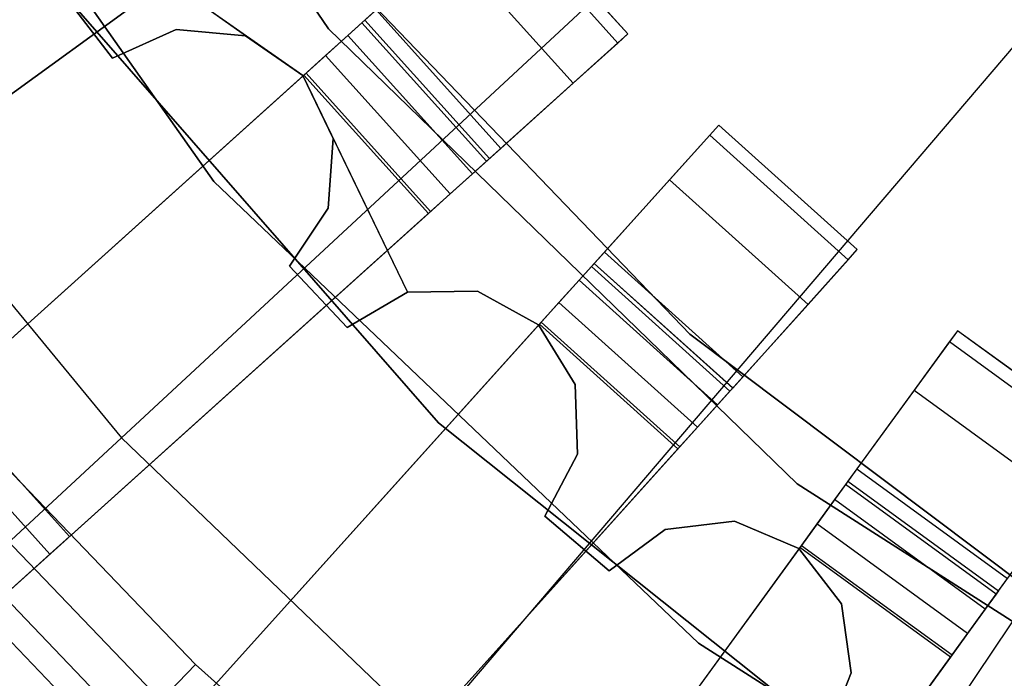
# Model space of a CAD drawing. Extents: x 0.4 to 55.5, y 0.4 to 55.5.
# Tile 15 of 103: x 25.683 to 26.476, y 25.728 to 26.258. Entities that reach past the tile are written whole.
import ezdxf

# ---------------------------------------------------------------- set-up
doc = ezdxf.new("R2010")
doc.units = 0
doc.header["$LTSCALE"] = 2.54
doc.layers.get('0').update_dxf_attribs({"color": 13, "linetype": 'CONTINUOUS'})

# ---------------------------------------------------------------- blocks, each defined once
blk = doc.blocks.new('M_STL')
at = {"color": 0}
for p, q in [((25.76548, 25.92137, 199.19047), (26.64781, 26.73995, 199.00516)), ((25.76548, 25.92137, 199.19047), (26.64781, 26.73995, 199.00516)), ((25.93217, 26.2507, 10.55513), (25.63629, 26.68569, 10.55513)), ((25.63629, 26.68569, 2.05513), (25.93217, 26.2507, 2.05513)), ((25.63629, 26.68569, 2.05513), (25.93217, 26.2507, 2.05513)), ((25.93217, 26.2507, 10.55513), (25.63629, 26.68569, 10.55513)), ((26.79378, 26.59991, 199.00516), (26.01244, 25.68443, 199.19047)), ((26.79378, 26.59991, 199.00516), (26.01244, 25.68443, 199.19047)), ((25.52967, 26.56859, 10.55513), (25.83989, 26.12769, 10.55513)), ((25.83989, 26.12769, 2.05513), (25.52967, 26.56859, 2.05513)), ((25.52967, 26.56859, 10.55513), (25.83989, 26.12769, 10.55513)), ((25.83989, 26.12769, 2.05513), (25.52967, 26.56859, 2.05513)), ((26.28524, 25.47776, 199.19047), (26.95502, 26.47776, 199.00516)), ((26.28524, 25.47776, 199.19047), (26.95502, 26.47776, 199.00516)), ((26.07291, 26.35809, 32.02907), (25.96143, 26.25772, 32.02907)), ((26.07291, 26.35809, 32.02907), (25.96143, 26.25772, 32.02907)), ((26.17325, 26.2466, 31.74414), (26.07288, 26.35807, 31.74414)), ((26.17325, 26.2466, 31.74414), (26.07288, 26.35807, 31.74414)), ((26.17328, 26.24662, 32.02907), (26.07291, 26.35809, 32.02907)), ((26.17328, 26.24662, 32.02907), (26.07291, 26.35809, 32.02907)), ((26.06482, 26.35081, 31.66887), (26.16519, 26.23934, 31.66887)), ((26.06482, 26.35081, 31.66887), (26.16519, 26.23934, 31.66887)), ((25.86541, 26.24522, 32.02907), (25.75286, 26.32438, 32.02907)), ((25.91157, 26.21311, 32.02907), (25.75286, 26.32438, 32.02907)), ((25.03438, 25.73159, 31.4843), (25.8347, 26.31306, 31.51999)), ((25.03438, 25.73159, 31.4843), (25.8347, 26.31306, 31.51999)), ((26.02879, 26.31837, 31.58778), (26.12916, 26.2069, 31.58778)), ((26.02879, 26.31837, 31.58778), (26.12916, 26.2069, 31.58778)), ((25.83289, 26.31174, 31.66998), (25.06318, 25.75251, 31.63643)), ((25.83289, 26.31174, 31.66998), (25.06318, 25.75251, 31.63643)), ((25.69618, 26.30512, 10.15513), (26.02085, 25.93351, 10.15513)), ((26.02085, 25.93351, 10.25513), (25.69618, 26.30512, 10.25513)), ((26.02085, 25.93351, 10.25513), (25.69618, 26.30512, 10.25513)), ((25.69618, 26.30512, 10.15513), (26.02085, 25.93351, 10.15513)), ((26.22327, 26.00468, 4.3696), (25.93759, 26.3021, 4.3696)), ((25.93759, 26.3021, 3.3696), (26.22327, 26.00468, 3.3696)), ((26.22327, 26.00468, 4.3696), (25.93759, 26.3021, 4.3696)), ((25.93759, 26.3021, 3.3696), (26.22327, 26.00468, 3.3696)), ((25.7582, 26.22708, 32.02907), (25.71696, 26.2811, 32.02907)), ((25.71696, 26.2811, 31.82907), (25.7582, 26.22708, 31.82907)), ((25.71696, 26.2811, 31.82907), (25.7582, 26.22708, 31.82907)), ((25.7582, 26.22708, 32.02907), (25.71696, 26.2811, 32.02907)), ((25.97057, 26.26595, 31.53496), (25.91406, 26.21506, 31.51999)), ((25.97057, 26.26595, 31.53496), (25.91406, 26.21506, 31.51999)), ((25.97057, 26.26595, 31.53496), (26.07094, 26.15448, 31.53496)), ((25.97057, 26.26595, 31.53496), (26.07094, 26.15448, 31.53496)), ((25.96146, 26.25774, 31.74119), (25.95899, 26.25552, 31.71599)), ((25.96146, 26.25774, 31.74119), (25.95899, 26.25552, 31.71599)), ((25.96143, 26.25772, 32.02907), (25.96146, 26.25774, 31.74119)), ((25.96143, 26.25772, 32.02907), (25.96146, 26.25774, 31.74119)), ((25.96143, 26.25772, 32.02907), (26.0618, 26.14625, 32.02907)), ((25.96143, 26.25772, 32.02907), (26.0618, 26.14625, 32.02907)), ((25.96146, 26.25774, 31.74119), (26.06183, 26.14627, 31.74119)), ((25.96146, 26.25774, 31.74119), (26.06183, 26.14627, 31.74119)), ((25.80941, 26.25032, 32.02907), (25.7582, 26.22708, 32.02907)), ((25.7582, 26.22708, 31.82907), (25.80941, 26.25032, 31.82907)), ((25.7582, 26.22708, 31.82907), (25.80941, 26.25032, 31.82907)), ((25.80941, 26.25032, 32.02907), (25.7582, 26.22708, 32.02907)), ((25.86541, 26.24522, 32.02907), (25.80941, 26.25032, 32.02907)), ((25.80941, 26.25032, 32.02907), (25.80941, 26.25032, 31.82907)), ((25.80941, 26.25032, 31.82907), (25.86541, 26.24522, 31.82907)), ((25.80941, 26.25032, 32.02907), (25.80941, 26.25032, 31.82907)), ((25.80941, 26.25032, 31.82907), (25.86541, 26.24522, 31.82907)), ((25.86541, 26.24522, 32.02907), (25.80941, 26.25032, 32.02907)), ((26.30955, 25.88419, 10.55513), (25.93217, 26.2507, 10.55513)), ((25.93217, 26.2507, 2.05513), (26.30955, 25.88419, 2.05513)), ((25.93217, 26.2507, 2.05513), (26.30955, 25.88419, 2.05513)), ((25.93217, 26.2507, 2.05513), (25.93217, 26.2507, 10.55513)), ((26.30955, 25.88419, 10.55513), (25.93217, 26.2507, 10.55513)), ((25.93217, 26.2507, 2.05513), (25.93217, 26.2507, 10.55513)), ((25.95899, 26.25552, 31.71599), (25.94786, 26.2455, 31.69093)), ((25.95899, 26.25552, 31.71599), (25.94786, 26.2455, 31.69093)), ((26.05936, 26.14405, 31.71599), (25.95899, 26.25552, 31.71599)), ((26.05936, 26.14405, 31.71599), (25.95899, 26.25552, 31.71599)), ((25.91157, 26.21311, 32.02907), (25.86541, 26.24522, 32.02907)), ((25.86541, 26.24522, 32.02907), (25.86541, 26.24522, 31.82907)), ((25.86541, 26.24522, 31.82907), (25.91157, 26.21311, 31.82907)), ((25.86541, 26.24522, 32.02907), (25.86541, 26.24522, 31.82907)), ((25.86541, 26.24522, 31.82907), (25.91157, 26.21311, 31.82907)), ((25.94786, 26.2455, 31.69093), (25.92986, 26.22929, 31.6746)), ((25.94786, 26.2455, 31.69093), (25.92986, 26.22929, 31.6746)), ((26.04823, 26.13402, 31.69093), (25.94786, 26.2455, 31.69093)), ((26.04823, 26.13402, 31.69093), (25.94786, 26.2455, 31.69093)), ((26.0618, 26.14625, 32.02907), (26.17328, 26.24662, 32.02907)), ((26.0618, 26.14625, 32.02907), (26.17328, 26.24662, 32.02907)), ((26.16519, 26.23934, 31.66887), (26.17325, 26.2466, 31.74414)), ((26.16519, 26.23934, 31.66887), (26.17325, 26.2466, 31.74414)), ((26.17325, 26.2466, 31.74414), (26.17328, 26.24662, 32.02907)), ((26.17325, 26.2466, 31.74414), (26.17328, 26.24662, 32.02907)), ((26.12916, 26.2069, 31.58778), (26.16519, 26.23934, 31.66887)), ((26.12916, 26.2069, 31.58778), (26.16519, 26.23934, 31.66887)), ((25.7582, 26.22708, 32.02907), (25.7582, 26.22708, 31.82907)), ((25.7582, 26.22708, 32.02907), (25.7582, 26.22708, 31.82907)), ((25.92986, 26.22929, 31.6746), (25.9124, 26.21357, 31.66998)), ((25.92986, 26.22929, 31.6746), (25.9124, 26.21357, 31.66998)), ((26.03023, 26.11782, 31.6746), (25.92986, 26.22929, 31.6746)), ((26.03023, 26.11782, 31.6746), (25.92986, 26.22929, 31.6746)), ((25.91406, 26.21506, 31.51999), (25.17827, 25.55256, 31.48426)), ((25.91406, 26.21506, 31.51999), (25.17827, 25.55256, 31.48426)), ((25.9124, 26.21357, 31.66998), (25.20474, 25.57639, 31.63639)), ((25.9124, 26.21357, 31.66998), (25.20474, 25.57639, 31.63639)), ((25.93583, 26.16238, 32.02907), (25.91157, 26.21311, 32.02907)), ((25.91157, 26.21311, 32.02907), (25.91157, 26.21311, 31.82907)), ((25.91157, 26.21311, 31.82907), (25.93583, 26.16238, 31.82907)), ((25.91157, 26.21311, 32.02907), (25.91157, 26.21311, 31.82907)), ((25.91157, 26.21311, 31.82907), (25.99583, 26.03856, 31.82907)), ((25.93583, 26.16238, 32.02907), (25.91157, 26.21311, 32.02907)), ((26.01277, 26.10209, 31.66998), (25.9124, 26.21357, 31.66998)), ((26.01277, 26.10209, 31.66998), (25.9124, 26.21357, 31.66998)), ((25.91406, 26.21506, 31.51999), (26.01443, 26.10359, 31.51999)), ((25.91406, 26.21506, 31.51999), (26.01443, 26.10359, 31.51999)), ((26.07094, 26.15448, 31.53496), (26.12916, 26.2069, 31.58778)), ((26.07094, 26.15448, 31.53496), (26.12916, 26.2069, 31.58778)), ((25.54769, 26.18538, 199.19047), (25.76548, 25.92137, 199.19047)), ((25.54769, 26.18538, 199.19047), (25.76548, 25.92137, 199.19047)), ((26.24662, 26.17328, 32.02907), (26.14625, 26.0618, 32.02907)), ((26.24662, 26.17328, 32.02907), (26.14625, 26.0618, 32.02907)), ((26.2466, 26.17325, 31.74414), (26.23934, 26.16519, 31.66887)), ((26.2466, 26.17325, 31.74414), (26.23934, 26.16519, 31.66887)), ((26.24662, 26.17328, 32.02907), (26.2466, 26.17325, 31.74414)), ((26.24662, 26.17328, 32.02907), (26.2466, 26.17325, 31.74414)), ((26.35807, 26.07288, 31.74414), (26.2466, 26.17325, 31.74414)), ((26.35807, 26.07288, 31.74414), (26.2466, 26.17325, 31.74414)), ((26.35809, 26.07291, 32.02907), (26.24662, 26.17328, 32.02907)), ((26.35809, 26.07291, 32.02907), (26.24662, 26.17328, 32.02907)), ((25.93185, 26.10629, 32.02907), (25.93583, 26.16238, 32.02907)), ((25.93583, 26.16238, 31.82907), (25.93185, 26.10629, 31.82907)), ((25.93583, 26.16238, 31.82907), (25.93185, 26.10629, 31.82907)), ((25.93185, 26.10629, 32.02907), (25.93583, 26.16238, 32.02907)), ((25.93583, 26.16238, 32.02907), (25.93583, 26.16238, 31.82907)), ((25.93583, 26.16238, 32.02907), (25.93583, 26.16238, 31.82907)), ((25.93583, 26.16238, 31.82907), (25.99583, 26.03856, 31.82907)), ((26.23934, 26.16519, 31.66887), (26.2069, 26.12916, 31.58778)), ((26.23934, 26.16519, 31.66887), (26.2069, 26.12916, 31.58778)), ((26.23934, 26.16519, 31.66887), (26.35081, 26.06482, 31.66887)), ((26.23934, 26.16519, 31.66887), (26.35081, 26.06482, 31.66887)), ((26.01443, 26.10359, 31.51999), (26.07094, 26.15448, 31.53496)), ((26.01443, 26.10359, 31.51999), (26.07094, 26.15448, 31.53496)), ((26.06183, 26.14627, 31.74119), (26.05936, 26.14405, 31.71599)), ((26.06183, 26.14627, 31.74119), (26.05936, 26.14405, 31.71599)), ((26.0618, 26.14625, 32.02907), (26.06183, 26.14627, 31.74119)), ((26.0618, 26.14625, 32.02907), (26.06183, 26.14627, 31.74119)), ((26.05936, 26.14405, 31.71599), (26.04823, 26.13402, 31.69093)), ((26.05936, 26.14405, 31.71599), (26.04823, 26.13402, 31.69093)), ((26.04823, 26.13402, 31.69093), (26.03023, 26.11782, 31.6746)), ((26.04823, 26.13402, 31.69093), (26.03023, 26.11782, 31.6746)), ((25.83989, 26.12769, 10.55513), (26.23016, 25.7558, 10.55513)), ((26.23016, 25.7558, 2.05513), (25.83989, 26.12769, 2.05513)), ((25.83989, 26.12769, 10.55513), (26.23016, 25.7558, 10.55513)), ((25.83989, 26.12769, 10.55513), (25.83989, 26.12769, 2.05513)), ((26.23016, 25.7558, 2.05513), (25.83989, 26.12769, 2.05513)), ((25.83989, 26.12769, 10.55513), (25.83989, 26.12769, 2.05513)), ((26.2069, 26.12916, 31.58778), (26.15448, 26.07094, 31.53496)), ((26.2069, 26.12916, 31.58778), (26.15448, 26.07094, 31.53496)), ((26.2069, 26.12916, 31.58778), (26.31837, 26.02879, 31.58778)), ((26.2069, 26.12916, 31.58778), (26.31837, 26.02879, 31.58778)), ((26.03023, 26.11782, 31.6746), (26.01277, 26.10209, 31.66998)), ((26.03023, 26.11782, 31.6746), (26.01277, 26.10209, 31.66998)), ((25.90067, 26.0595, 32.02907), (25.93185, 26.10629, 32.02907)), ((25.93185, 26.10629, 31.82907), (25.90067, 26.0595, 31.82907)), ((25.93185, 26.10629, 31.82907), (25.90067, 26.0595, 31.82907)), ((25.90067, 26.0595, 32.02907), (25.93185, 26.10629, 32.02907)), ((25.93185, 26.10629, 32.02907), (25.93185, 26.10629, 31.82907)), ((25.93185, 26.10629, 32.02907), (25.93185, 26.10629, 31.82907)), ((25.27864, 25.44109, 31.48426), (26.01443, 26.10359, 31.51999)), ((25.27864, 25.44109, 31.48426), (26.01443, 26.10359, 31.51999)), ((26.01277, 26.10209, 31.66998), (25.30511, 25.46492, 31.63639)), ((26.01277, 26.10209, 31.66998), (25.30511, 25.46492, 31.63639)), ((26.15448, 26.07094, 31.53496), (26.10359, 26.01443, 31.51999)), ((26.15448, 26.07094, 31.53496), (26.10359, 26.01443, 31.51999)), ((26.15448, 26.07094, 31.53496), (26.26595, 25.97057, 31.53496)), ((26.15448, 26.07094, 31.53496), (26.26595, 25.97057, 31.53496)), ((26.25772, 25.96143, 32.02907), (26.35809, 26.07291, 32.02907)), ((26.25772, 25.96143, 32.02907), (26.35809, 26.07291, 32.02907)), ((26.35081, 26.06482, 31.66887), (26.35807, 26.07288, 31.74414)), ((26.35081, 26.06482, 31.66887), (26.35807, 26.07288, 31.74414)), ((26.35807, 26.07288, 31.74414), (26.35809, 26.07291, 32.02907)), ((26.35807, 26.07288, 31.74414), (26.35809, 26.07291, 32.02907)), ((25.94733, 26.01009, 32.02907), (25.90067, 26.0595, 32.02907)), ((25.90067, 26.0595, 32.02907), (25.90067, 26.0595, 31.82907)), ((25.90067, 26.0595, 31.82907), (25.94733, 26.01009, 31.82907)), ((25.90067, 26.0595, 32.02907), (25.90067, 26.0595, 31.82907)), ((25.90067, 26.0595, 31.82907), (25.94733, 26.01009, 31.82907)), ((25.94733, 26.01009, 32.02907), (25.90067, 26.0595, 32.02907)), ((26.14405, 26.05936, 31.71599), (26.13402, 26.04823, 31.69093)), ((26.14405, 26.05936, 31.71599), (26.13402, 26.04823, 31.69093)), ((26.14627, 26.06183, 31.74119), (26.14405, 26.05936, 31.71599)), ((26.14627, 26.06183, 31.74119), (26.14405, 26.05936, 31.71599)), ((26.25552, 25.95899, 31.71599), (26.14405, 26.05936, 31.71599)), ((26.25552, 25.95899, 31.71599), (26.14405, 26.05936, 31.71599)), ((26.14625, 26.0618, 32.02907), (26.14627, 26.06183, 31.74119)), ((26.14625, 26.0618, 32.02907), (26.14627, 26.06183, 31.74119)), ((26.14625, 26.0618, 32.02907), (26.25772, 25.96143, 32.02907)), ((26.14625, 26.0618, 32.02907), (26.25772, 25.96143, 32.02907)), ((26.14627, 26.06183, 31.74119), (26.25774, 25.96146, 31.74119)), ((26.14627, 26.06183, 31.74119), (26.25774, 25.96146, 31.74119)), ((26.31837, 26.02879, 31.58778), (26.35081, 26.06482, 31.66887)), ((26.31837, 26.02879, 31.58778), (26.35081, 26.06482, 31.66887)), ((26.13402, 26.04823, 31.69093), (26.11782, 26.03023, 31.6746)), ((26.13402, 26.04823, 31.69093), (26.11782, 26.03023, 31.6746)), ((26.2455, 25.94786, 31.69093), (26.13402, 26.04823, 31.69093)), ((26.2455, 25.94786, 31.69093), (26.13402, 26.04823, 31.69093)), ((25.99583, 26.03856, 32.02907), (25.94733, 26.01009, 32.02907)), ((25.94733, 26.01009, 31.82907), (25.99583, 26.03856, 31.82907)), ((25.94733, 26.01009, 31.82907), (25.99583, 26.03856, 31.82907)), ((25.99583, 26.03856, 32.02907), (25.94733, 26.01009, 32.02907)), ((26.05205, 26.03934, 32.02907), (25.99583, 26.03856, 32.02907)), ((25.99583, 26.03856, 31.82907), (26.05205, 26.03934, 31.82907)), ((25.99583, 26.03856, 31.82907), (26.05205, 26.03934, 31.82907)), ((26.05205, 26.03934, 32.02907), (25.99583, 26.03856, 32.02907)), ((25.99583, 26.03856, 32.02907), (25.99583, 26.03856, 31.82907)), ((25.99583, 26.03856, 32.02907), (25.99583, 26.03856, 31.82907)), ((26.10132, 26.01223, 32.02907), (26.05205, 26.03934, 32.02907)), ((26.05205, 26.03934, 32.02907), (26.05205, 26.03934, 31.82907)), ((26.05205, 26.03934, 31.82907), (26.10132, 26.01223, 31.82907)), ((26.05205, 26.03934, 32.02907), (26.05205, 26.03934, 31.82907)), ((26.05205, 26.03934, 31.82907), (26.10132, 26.01223, 31.82907)), ((26.10132, 26.01223, 32.02907), (26.05205, 26.03934, 32.02907)), ((26.11782, 26.03023, 31.6746), (26.10209, 26.01277, 31.66998)), ((26.11782, 26.03023, 31.6746), (26.10209, 26.01277, 31.66998)), ((26.22929, 25.92986, 31.6746), (26.11782, 26.03023, 31.6746)), ((26.22929, 25.92986, 31.6746), (26.11782, 26.03023, 31.6746)), ((26.26595, 25.97057, 31.53496), (26.31837, 26.02879, 31.58778)), ((26.26595, 25.97057, 31.53496), (26.31837, 26.02879, 31.58778)), ((26.10359, 26.01443, 31.51999), (25.44109, 25.27864, 31.48426)), ((26.10359, 26.01443, 31.51999), (25.44109, 25.27864, 31.48426)), ((26.10209, 26.01277, 31.66998), (25.46492, 25.30511, 31.63639)), ((26.10209, 26.01277, 31.66998), (25.46492, 25.30511, 31.63639)), ((26.13075, 25.96431, 32.02907), (26.10132, 26.01223, 32.02907)), ((26.10132, 26.01223, 32.02907), (26.10132, 26.01223, 31.82907)), ((26.10132, 26.01223, 31.82907), (26.13075, 25.96431, 31.82907)), ((26.10132, 26.01223, 32.02907), (26.10132, 26.01223, 31.82907)), ((26.10132, 26.01223, 31.82907), (26.13075, 25.96431, 31.82907)), ((26.13075, 25.96431, 32.02907), (26.10132, 26.01223, 32.02907)), ((26.21357, 25.9124, 31.66998), (26.10209, 26.01277, 31.66998)), ((26.21357, 25.9124, 31.66998), (26.10209, 26.01277, 31.66998)), ((26.10359, 26.01443, 31.51999), (26.21506, 25.91406, 31.51999)), ((26.10359, 26.01443, 31.51999), (26.21506, 25.91406, 31.51999)), ((25.94733, 26.01009, 32.02907), (25.94733, 26.01009, 31.82907)), ((25.94733, 26.01009, 32.02907), (25.94733, 26.01009, 31.82907)), ((26.55296, 25.75693, 4.3696), (26.22327, 26.00468, 4.3696)), ((26.22327, 26.00468, 4.3696), (26.22327, 26.00468, 3.3696)), ((26.22327, 26.00468, 3.3696), (26.55296, 25.75693, 3.3696)), ((26.22327, 26.00468, 4.3696), (26.22327, 26.00468, 3.3696)), ((26.55296, 25.75693, 4.3696), (26.22327, 26.00468, 4.3696)), ((26.22327, 26.00468, 3.3696), (26.55296, 25.75693, 3.3696)), ((26.4387, 26.00763, 32.02907), (26.35053, 25.88628, 32.02907)), ((26.4387, 26.00763, 32.02907), (26.35053, 25.88628, 32.02907)), ((26.43868, 26.0076, 31.74414), (26.43231, 25.99883, 31.66887)), ((26.43868, 26.0076, 31.74414), (26.43231, 25.99883, 31.66887)), ((26.4387, 26.00763, 32.02907), (26.43868, 26.0076, 31.74414)), ((26.4387, 26.00763, 32.02907), (26.43868, 26.0076, 31.74414)), ((26.56003, 25.91944, 31.74414), (26.43868, 26.0076, 31.74414)), ((26.56003, 25.91944, 31.74414), (26.43868, 26.0076, 31.74414)), ((26.56005, 25.91946, 32.02907), (26.4387, 26.00763, 32.02907)), ((26.56005, 25.91946, 32.02907), (26.4387, 26.00763, 32.02907)), ((26.43231, 25.99883, 31.66887), (26.40381, 25.9596, 31.58778)), ((26.43231, 25.99883, 31.66887), (26.40381, 25.9596, 31.58778)), ((26.43231, 25.99883, 31.66887), (26.55366, 25.91066, 31.66887)), ((26.43231, 25.99883, 31.66887), (26.55366, 25.91066, 31.66887)), ((26.13265, 25.90811, 32.02907), (26.13075, 25.96431, 32.02907)), ((26.13075, 25.96431, 32.02907), (26.13075, 25.96431, 31.82907)), ((26.13075, 25.96431, 31.82907), (26.13265, 25.90811, 31.82907)), ((26.13075, 25.96431, 32.02907), (26.13075, 25.96431, 31.82907)), ((26.13075, 25.96431, 31.82907), (26.13265, 25.90811, 31.82907)), ((26.13265, 25.90811, 32.02907), (26.13075, 25.96431, 32.02907)), ((26.21506, 25.91406, 31.51999), (26.26595, 25.97057, 31.53496)), ((26.21506, 25.91406, 31.51999), (26.26595, 25.97057, 31.53496)), ((26.25552, 25.95899, 31.71599), (26.2455, 25.94786, 31.69093)), ((26.25552, 25.95899, 31.71599), (26.2455, 25.94786, 31.69093)), ((26.25774, 25.96146, 31.74119), (26.25552, 25.95899, 31.71599)), ((26.25774, 25.96146, 31.74119), (26.25552, 25.95899, 31.71599)), ((26.25772, 25.96143, 32.02907), (26.25774, 25.96146, 31.74119)), ((26.25772, 25.96143, 32.02907), (26.25774, 25.96146, 31.74119)), ((26.40381, 25.9596, 31.58778), (26.35776, 25.89622, 31.53496)), ((26.40381, 25.9596, 31.58778), (26.35776, 25.89622, 31.53496)), ((26.40381, 25.9596, 31.58778), (26.52516, 25.87144, 31.58778)), ((26.40381, 25.9596, 31.58778), (26.52516, 25.87144, 31.58778)), ((25.62324, 25.95321, 10.22519), (25.72361, 25.84174, 10.22519)), ((25.62324, 25.95321, 10.22519), (25.72361, 25.84174, 10.22519)), ((25.62324, 25.95321, 10.64886), (25.72361, 25.84174, 10.64886)), ((25.62324, 25.95321, 10.64886), (25.72361, 25.84174, 10.64886)), ((26.2455, 25.94786, 31.69093), (26.22929, 25.92986, 31.6746)), ((26.2455, 25.94786, 31.69093), (26.22929, 25.92986, 31.6746)), ((25.70782, 25.82753, 10.75484), (25.60746, 25.939, 10.75484)), ((25.70782, 25.82753, 10.75484), (25.60746, 25.939, 10.75484)), ((26.02085, 25.93351, 10.15513), (26.40666, 25.62584, 10.15513)), ((26.40666, 25.62584, 10.25513), (26.02085, 25.93351, 10.25513)), ((26.02085, 25.93351, 10.25513), (26.02085, 25.93351, 10.15513)), ((26.02085, 25.93351, 10.25513), (26.02085, 25.93351, 10.15513)), ((26.40666, 25.62584, 10.25513), (26.02085, 25.93351, 10.25513)), ((26.02085, 25.93351, 10.15513), (26.40666, 25.62584, 10.15513)), ((26.22929, 25.92986, 31.6746), (26.21357, 25.9124, 31.66998)), ((26.22929, 25.92986, 31.6746), (26.21357, 25.9124, 31.66998)), ((24.89664, 25.1153, 199.4703), (25.76548, 25.92137, 199.19047)), ((24.89664, 25.1153, 199.4703), (25.76548, 25.92137, 199.19047)), ((26.01244, 25.68443, 199.19047), (25.76548, 25.92137, 199.19047)), ((26.01244, 25.68443, 199.19047), (25.76548, 25.92137, 199.19047)), ((26.47188, 25.79811, 32.02907), (26.56005, 25.91946, 32.02907)), ((26.47188, 25.79811, 32.02907), (26.56005, 25.91946, 32.02907)), ((25.55256, 25.17827, 31.48426), (26.21506, 25.91406, 31.51999)), ((25.55256, 25.17827, 31.48426), (26.21506, 25.91406, 31.51999)), ((26.21357, 25.9124, 31.66998), (25.57639, 25.20474, 31.63639)), ((26.21357, 25.9124, 31.66998), (25.57639, 25.20474, 31.63639)), ((25.65604, 25.91465, 32.51907), (25.825, 25.73875, 32.51907)), ((25.65604, 25.91465, 32.51907), (25.825, 25.73875, 32.51907)), ((26.10653, 25.85831, 32.02907), (26.13265, 25.90811, 32.02907)), ((26.13265, 25.90811, 31.82907), (26.10653, 25.85831, 31.82907)), ((26.13265, 25.90811, 31.82907), (26.10653, 25.85831, 31.82907)), ((26.10653, 25.85831, 32.02907), (26.13265, 25.90811, 32.02907)), ((26.13265, 25.90811, 32.02907), (26.13265, 25.90811, 31.82907)), ((26.13265, 25.90811, 32.02907), (26.13265, 25.90811, 31.82907)), ((26.35776, 25.89622, 31.53496), (26.31306, 25.8347, 31.51999)), ((26.35776, 25.89622, 31.53496), (26.31306, 25.8347, 31.51999)), ((26.35776, 25.89622, 31.53496), (26.47911, 25.80806, 31.53496)), ((26.35776, 25.89622, 31.53496), (26.47911, 25.80806, 31.53496)), ((25.62598, 25.88802, 32.51066), (25.79718, 25.70978, 32.51066)), ((25.62598, 25.88802, 32.51066), (25.79718, 25.70978, 32.51066)), ((26.75299, 25.60114, 10.55513), (26.30955, 25.88419, 10.55513)), ((26.30955, 25.88419, 2.05513), (26.75299, 25.60114, 2.05513)), ((26.30955, 25.88419, 2.05513), (26.75299, 25.60114, 2.05513)), ((26.30955, 25.88419, 2.05513), (26.30955, 25.88419, 10.55513)), ((26.75299, 25.60114, 10.55513), (26.30955, 25.88419, 10.55513)), ((26.30955, 25.88419, 2.05513), (26.30955, 25.88419, 10.55513)), ((26.35055, 25.8863, 31.74119), (26.3486, 25.88362, 31.71599)), ((26.35055, 25.8863, 31.74119), (26.3486, 25.88362, 31.71599)), ((26.35053, 25.88628, 32.02907), (26.35055, 25.8863, 31.74119)), ((26.35053, 25.88628, 32.02907), (26.35055, 25.8863, 31.74119)), ((26.35053, 25.88628, 32.02907), (26.47188, 25.79811, 32.02907)), ((26.35053, 25.88628, 32.02907), (26.47188, 25.79811, 32.02907)), ((26.35055, 25.8863, 31.74119), (26.4719, 25.79814, 31.74119)), ((26.35055, 25.8863, 31.74119), (26.4719, 25.79814, 31.74119)), ((26.3486, 25.88362, 31.71599), (26.33979, 25.8715, 31.69093)), ((26.3486, 25.88362, 31.71599), (26.33979, 25.8715, 31.69093)), ((26.46995, 25.79545, 31.71599), (26.3486, 25.88362, 31.71599)), ((26.46995, 25.79545, 31.71599), (26.3486, 25.88362, 31.71599)), ((26.33979, 25.8715, 31.69093), (26.32556, 25.85191, 31.6746)), ((26.33979, 25.8715, 31.69093), (26.32556, 25.85191, 31.6746)), ((26.46115, 25.78333, 31.69093), (26.33979, 25.8715, 31.69093)), ((26.46115, 25.78333, 31.69093), (26.33979, 25.8715, 31.69093)), ((25.60098, 25.86587, 32.48682), (25.77404, 25.6857, 32.48682)), ((25.60098, 25.86587, 32.48682), (25.77404, 25.6857, 32.48682)), ((26.15811, 25.81406, 32.02907), (26.10653, 25.85831, 32.02907)), ((26.10653, 25.85831, 32.02907), (26.10653, 25.85831, 31.82907)), ((26.10653, 25.85831, 31.82907), (26.15811, 25.81406, 31.82907)), ((26.10653, 25.85831, 32.02907), (26.10653, 25.85831, 31.82907)), ((26.10653, 25.85831, 31.82907), (26.15811, 25.81406, 31.82907)), ((26.15811, 25.81406, 32.02907), (26.10653, 25.85831, 32.02907)), ((26.2592, 25.85409, 32.02907), (26.20336, 25.84744, 32.02907)), ((26.20336, 25.84744, 31.82907), (26.2592, 25.85409, 31.82907)), ((26.20336, 25.84744, 31.82907), (26.2592, 25.85409, 31.82907)), ((26.2592, 25.85409, 32.02907), (26.20336, 25.84744, 32.02907)), ((26.31103, 25.83228, 32.02907), (26.2592, 25.85409, 32.02907)), ((26.2592, 25.85409, 32.02907), (26.2592, 25.85409, 31.82907)), ((26.2592, 25.85409, 31.82907), (26.31103, 25.83228, 31.82907)), ((26.2592, 25.85409, 32.02907), (26.2592, 25.85409, 31.82907)), ((26.2592, 25.85409, 31.82907), (26.31103, 25.83228, 31.82907)), ((26.31103, 25.83228, 32.02907), (26.2592, 25.85409, 32.02907)), ((25.58525, 25.85194, 32.45158), (25.75948, 25.67054, 32.45158)), ((25.58525, 25.85194, 32.45158), (25.75948, 25.67054, 32.45158)), ((26.20336, 25.84744, 32.02907), (26.15811, 25.81406, 32.02907)), ((26.15811, 25.81406, 31.82907), (26.20336, 25.84744, 31.82907)), ((26.15811, 25.81406, 31.82907), (26.20336, 25.84744, 31.82907)), ((26.20336, 25.84744, 32.02907), (26.15811, 25.81406, 32.02907)), ((26.20336, 25.84744, 32.02907), (26.20336, 25.84744, 31.82907)), ((26.20336, 25.84744, 32.02907), (26.20336, 25.84744, 31.82907)), ((26.32556, 25.85191, 31.6746), (26.31174, 25.83289, 31.66998)), ((26.32556, 25.85191, 31.6746), (26.31174, 25.83289, 31.66998)), ((26.44691, 25.76374, 31.6746), (26.32556, 25.85191, 31.6746)), ((26.44691, 25.76374, 31.6746), (26.32556, 25.85191, 31.6746)), ((25.72361, 25.84174, 10.22519), (25.61214, 25.74137, 10.22519)), ((25.72361, 25.84174, 10.22519), (25.61214, 25.74137, 10.22519)), ((25.72361, 25.84174, 10.64886), (25.70782, 25.82753, 10.75484)), ((25.72361, 25.84174, 10.64886), (25.70782, 25.82753, 10.75484)), ((25.72361, 25.84174, 10.22519), (25.72361, 25.84174, 10.64886)), ((25.72361, 25.84174, 10.22519), (25.72361, 25.84174, 10.64886)), ((26.31306, 25.8347, 31.51999), (25.73159, 25.03438, 31.4843)), ((26.31306, 25.8347, 31.51999), (25.73159, 25.03438, 31.4843)), ((26.31174, 25.83289, 31.66998), (25.75251, 25.06318, 31.63643)), ((26.31174, 25.83289, 31.66998), (25.75251, 25.06318, 31.63643)), ((26.34531, 25.7877, 32.02907), (26.31103, 25.83228, 32.02907)), ((26.31103, 25.83228, 32.02907), (26.31103, 25.83228, 31.82907)), ((26.31103, 25.83228, 31.82907), (26.34531, 25.7877, 31.82907)), ((26.31103, 25.83228, 32.02907), (26.31103, 25.83228, 31.82907)), ((26.31103, 25.83228, 31.82907), (26.34531, 25.7877, 31.82907)), ((26.34531, 25.7877, 32.02907), (26.31103, 25.83228, 32.02907)), ((26.4331, 25.74473, 31.66998), (26.31174, 25.83289, 31.66998)), ((26.4331, 25.74473, 31.66998), (26.31174, 25.83289, 31.66998)), ((26.31306, 25.8347, 31.51999), (26.43441, 25.74653, 31.51999)), ((26.31306, 25.8347, 31.51999), (26.43441, 25.74653, 31.51999)), ((25.70782, 25.82753, 10.75484), (25.66292, 25.78709, 10.84444)), ((25.70782, 25.82753, 10.75484), (25.66292, 25.78709, 10.84444)), ((26.15811, 25.81406, 32.02907), (26.15811, 25.81406, 31.82907)), ((26.15811, 25.81406, 32.02907), (26.15811, 25.81406, 31.82907)), ((26.43441, 25.74653, 31.51999), (26.47911, 25.80806, 31.53496)), ((26.43441, 25.74653, 31.51999), (26.47911, 25.80806, 31.53496)), ((26.4719, 25.79814, 31.74119), (26.46995, 25.79545, 31.71599)), ((26.4719, 25.79814, 31.74119), (26.46995, 25.79545, 31.71599)), ((26.47188, 25.79811, 32.02907), (26.4719, 25.79814, 31.74119)), ((26.47188, 25.79811, 32.02907), (26.4719, 25.79814, 31.74119)), ((26.46995, 25.79545, 31.71599), (26.46115, 25.78333, 31.69093)), ((26.46995, 25.79545, 31.71599), (26.46115, 25.78333, 31.69093)), ((26.35307, 25.73201, 32.02907), (26.34531, 25.7877, 32.02907)), ((26.34531, 25.7877, 32.02907), (26.34531, 25.7877, 31.82907)), ((26.34531, 25.7877, 31.82907), (26.35307, 25.73201, 31.82907)), ((26.34531, 25.7877, 32.02907), (26.34531, 25.7877, 31.82907)), ((26.34531, 25.7877, 31.82907), (26.35307, 25.73201, 31.82907)), ((26.35307, 25.73201, 32.02907), (26.34531, 25.7877, 32.02907)), ((26.46115, 25.78333, 31.69093), (26.44691, 25.76374, 31.6746)), ((26.46115, 25.78333, 31.69093), (26.44691, 25.76374, 31.6746)), ((26.44691, 25.76374, 31.6746), (26.4331, 25.74473, 31.66998)), ((26.44691, 25.76374, 31.6746), (26.4331, 25.74473, 31.66998)), ((26.23016, 25.7558, 10.55513), (26.68549, 25.46718, 10.55513)), ((26.68549, 25.46718, 2.05513), (26.23016, 25.7558, 2.05513)), ((26.68549, 25.46718, 2.05513), (26.23016, 25.7558, 2.05513)), ((26.23016, 25.7558, 10.55513), (26.68549, 25.46718, 10.55513)), ((26.23016, 25.7558, 10.55513), (26.23016, 25.7558, 2.05513)), ((26.23016, 25.7558, 10.55513), (26.23016, 25.7558, 2.05513)), ((25.85294, 24.94621, 31.4843), (26.43441, 25.74653, 31.51999)), ((25.85294, 24.94621, 31.4843), (26.43441, 25.74653, 31.51999)), ((26.4331, 25.74473, 31.66998), (25.87386, 24.97501, 31.63643)), ((26.4331, 25.74473, 31.66998), (25.87386, 24.97501, 31.63643)), ((25.79718, 25.70978, 32.51066), (25.825, 25.73875, 32.51907)), ((25.79718, 25.70978, 32.51066), (25.825, 25.73875, 32.51907)), ((25.825, 25.73875, 32.51907), (26.00756, 25.57701, 32.51907)), ((25.825, 25.73875, 32.51907), (26.00756, 25.57701, 32.51907)), ((26.3323, 25.67975, 32.02907), (26.35307, 25.73201, 32.02907)), ((26.35307, 25.73201, 31.82907), (26.3323, 25.67975, 31.82907)), ((26.35307, 25.73201, 31.82907), (26.3323, 25.67975, 31.82907)), ((26.3323, 25.67975, 32.02907), (26.35307, 25.73201, 32.02907)), ((26.35307, 25.73201, 32.02907), (26.35307, 25.73201, 31.82907)), ((26.35307, 25.73201, 32.02907), (26.35307, 25.73201, 31.82907))]:
    blk.add_line(p, q, dxfattribs=at)

msp = doc.modelspace()

# ---------------------------------------------------------------- block references
at = {"color": 0}
msp.add_blockref('M_STL', (0, 0), dxfattribs=at)

doc.saveas('drawing.dxf')
